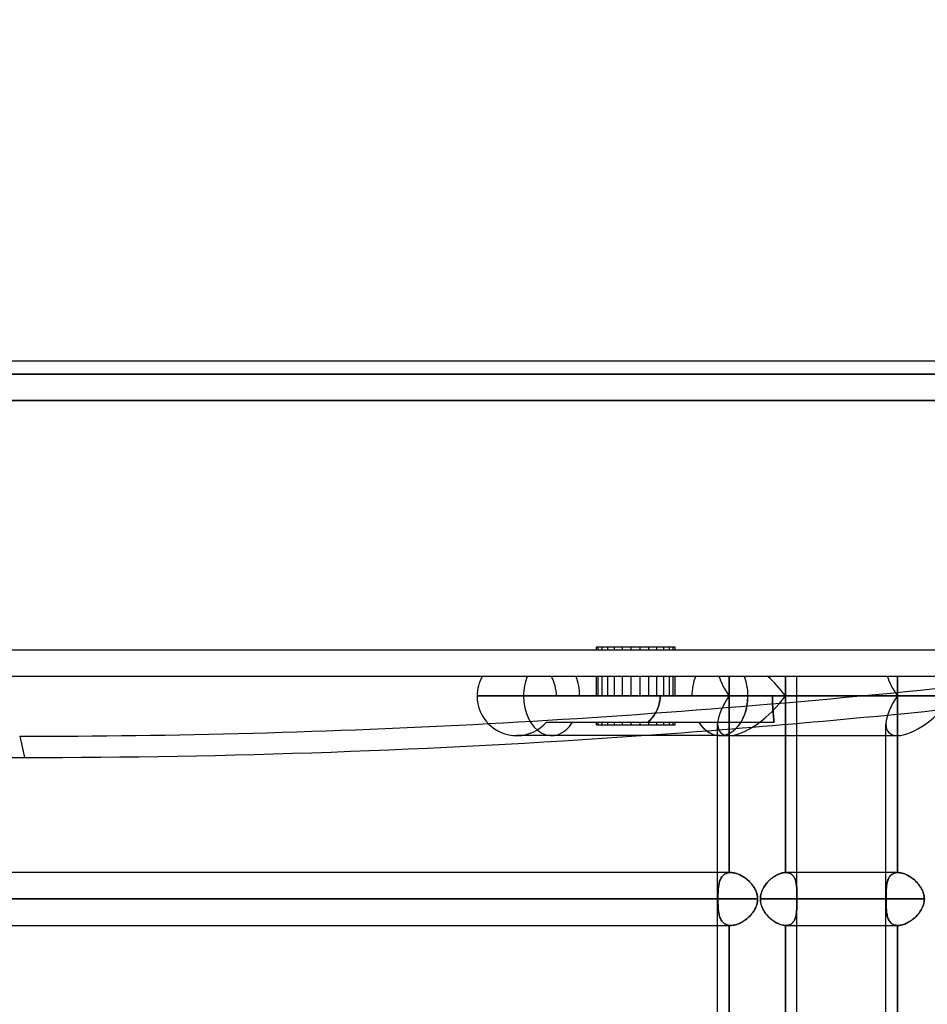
# Model space of a CAD drawing. Header units: millimetres. Extents: x -270 to 270, y -120 to 100.
# Tile 12 of 74: x -188 to -153, y -13 to 25. Entities that reach past the tile are written whole.
import ezdxf

# ---------------------------------------------------------------- set-up
doc = ezdxf.new("R2010")
doc.units = ezdxf.units.MM
doc.layers.add('MAIN-1', color=7, linetype='Continuous')
doc.layers.add('MAIN-2', color=7, linetype='Continuous')

msp = doc.modelspace()

# ---------------------------------------------------------------- linework, layer by layer
at = {"layer": 'MAIN-1'}
for p, q in [((250, 12), (-250, 12)), ((-250, 0), (250, 0)), ((-170.612, -0.756), (-160.292, -0.756)), ((-163.635, -0.756), (-163.14, -0.756)), ((-160.292, -0.756), (-152.456, -0.756)), ((-188.039, -2.291), (-187.857, -3.1)), ((-161.361, -2.267), (-169.1, -2.267)), ((-161.447, -28.489), (-161.447, -2.267)), ((-161.361, -2.267), (-154.593, -2.267)), ((-158.867, -7.481), (-158.867, -2.267)), ((-158.425, -7.481), (-158.425, -2.267)), ((-155.036, -28.489), (-155.036, -2.267)), ((-161.447, -7.481), (-221.65, -7.481)), ((-158.986, -7.498), (-159.028, -7.508)), ((-158.946, -7.489), (-158.986, -7.498)), ((-158.906, -7.484), (-158.946, -7.489)), ((-158.867, -7.481), (-158.906, -7.484)), ((-158.865, -7.481), (-158.867, -7.481)), ((-158.863, -7.481), (-158.865, -7.481)), ((-158.861, -7.481), (-158.863, -7.481)), ((-158.859, -7.481), (-158.861, -7.481)), ((-158.857, -7.481), (-158.859, -7.481)), ((-158.855, -7.481), (-158.857, -7.481)), ((-158.853, -7.481), (-158.855, -7.481)), ((-155.036, -7.481), (-158.853, -7.481)), ((-159.556, -7.863), (-159.591, -7.903)), ((-159.521, -7.824), (-159.556, -7.863)), ((-159.484, -7.787), (-159.521, -7.824)), ((-159.445, -7.751), (-159.484, -7.787)), ((-159.406, -7.717), (-159.445, -7.751)), ((-159.365, -7.685), (-159.406, -7.717)), ((-159.324, -7.656), (-159.365, -7.685)), ((-159.283, -7.628), (-159.324, -7.656)), ((-159.24, -7.602), (-159.283, -7.628)), ((-159.198, -7.578), (-159.24, -7.602)), ((-159.155, -7.557), (-159.198, -7.578)), ((-159.112, -7.538), (-159.155, -7.557)), ((-159.07, -7.522), (-159.112, -7.538)), ((-159.028, -7.508), (-159.07, -7.522)), ((-159.774, -8.227), (-159.789, -8.278)), ((-159.755, -8.177), (-159.774, -8.227)), ((-159.734, -8.128), (-159.755, -8.177)), ((-159.71, -8.081), (-159.734, -8.128)), ((-159.683, -8.034), (-159.71, -8.081)), ((-159.654, -7.989), (-159.683, -8.034)), ((-159.623, -7.945), (-159.654, -7.989)), ((-159.591, -7.903), (-159.623, -7.945)), ((-222.657, -8.489), (-161.447, -8.489)), ((-159.816, -8.436), (-159.818, -8.489)), ((-159.818, -8.489), (-155.036, -8.489)), ((-159.818, -8.489), (-159.816, -8.548)), ((-159.811, -8.382), (-159.816, -8.436)), ((-159.816, -8.548), (-159.809, -8.606)), ((-159.802, -8.33), (-159.811, -8.382)), ((-159.809, -8.606), (-159.798, -8.664)), ((-159.789, -8.278), (-159.802, -8.33)), ((-159.798, -8.664), (-159.783, -8.722)), ((-159.783, -8.722), (-159.764, -8.778)), ((-159.764, -8.778), (-159.741, -8.833)), ((-159.741, -8.833), (-159.715, -8.887)), ((-159.715, -8.887), (-159.686, -8.939)), ((-159.686, -8.939), (-159.654, -8.989)), ((-159.654, -8.989), (-159.62, -9.037)), ((-159.62, -9.037), (-159.583, -9.084)), ((-159.583, -9.084), (-159.544, -9.128)), ((-159.544, -9.128), (-159.504, -9.171)), ((-159.504, -9.171), (-159.462, -9.211)), ((-159.462, -9.211), (-159.418, -9.25)), ((-159.418, -9.25), (-159.374, -9.286)), ((-159.374, -9.286), (-159.328, -9.319)), ((-159.328, -9.319), (-159.281, -9.35)), ((-159.281, -9.35), (-159.235, -9.379)), ((-221.65, -9.496), (-161.447, -9.496)), ((-159.235, -9.379), (-159.187, -9.405)), ((-159.187, -9.405), (-159.14, -9.427)), ((-159.14, -9.427), (-159.093, -9.447)), ((-159.093, -9.447), (-159.046, -9.464)), ((-159.046, -9.464), (-158.999, -9.477)), ((-158.999, -9.477), (-158.954, -9.487)), ((-158.954, -9.487), (-158.91, -9.493)), ((-158.91, -9.493), (-158.867, -9.496)), ((-158.867, -9.496), (-158.865, -9.496)), ((-158.867, -17.481), (-158.867, -9.496)), ((-158.865, -9.496), (-158.863, -9.496)), ((-158.863, -9.496), (-158.86, -9.496)), ((-158.86, -9.496), (-158.858, -9.496)), ((-158.858, -9.496), (-158.855, -9.496)), ((-158.855, -9.496), (-158.853, -9.496)), ((-158.853, -9.496), (-155.036, -9.496)), ((-158.425, -17.481), (-158.425, -9.496))]:
    msp.add_line(p, q, dxfattribs=at)
for start, end in [(149.9999, 180), (180, 270)]:
    msp.add_arc((-169.1, -0.756), 1.511, start, end, dxfattribs=at)
for centre, major_axis, ratio, start_param, end_param in [((-161.361, -0.756), (0, 1.511), 0.707107, -1.570796, -1.047198), ((-161.361, -0.756), (0, 1.511), 0.707107, -3.141592, -1.570796), ((-153.524, -0.756), (1.396, 1.396), 0.414214, -2.748894, -1.178097), ((-135.649, 120.885), (-204.47, -45.906), 0.559017, 1.188892, 1.277552), ((-135.467, 120.076), (204.47, 45.906), 0.559017, -1.952701, -1.836305), ((-135.467, 120.076), (204.47, 45.906), 0.559017, -1.985918, -1.952701)]:
    msp.add_ellipse(centre, major_axis=major_axis, ratio=ratio, start_param=start_param, end_param=end_param, dxfattribs=at)
at = {"layer": 'MAIN-2'}
for p, q in [((0, 11.5), (-202.5, 11.5)), ((-202.5, 11.5), (0, 11.5)), ((0, 10.5), (-201.5, 10.5)), ((-201.5, 10.5), (0, 10.5)), ((-249, 1), (249, 1)), ((-166.068, 1), (-166.068, 1.1)), ((-165.371, 1.1), (-166.068, 1.1)), ((-165.993, 1), (-165.993, 1.1)), ((-165.846, 1), (-165.846, 1.1)), ((-165.635, 1), (-165.635, 1.1)), ((-165.371, 1), (-165.371, 1.1)), ((-164.068, 1.1), (-165.371, 1.1)), ((-165.066, 1), (-165.066, 1.1)), ((-164.736, 1), (-164.736, 1.1)), ((-164.398, 1), (-164.398, 1.1)), ((-164.068, 1), (-164.068, 1.1)), ((-163.14, 1.1), (-164.068, 1.1)), ((-163.763, 1), (-163.763, 1.1)), ((-163.498, 1), (-163.498, 1.1)), ((-163.287, 1), (-163.287, 1.1)), ((-163.14, 1), (-163.14, 1.1)), ((-163.065, 1.1), (-163.14, 1.1)), ((-163.065, 1), (-163.065, 1.1)), ((-165.993, -0.756), (-165.993, 0)), ((-165.846, -0.756), (-165.846, 0)), ((-165.066, -0.756), (-165.066, 0)), ((-164.736, -0.756), (-164.736, 0)), ((-163.763, -0.756), (-163.763, 0)), ((-163.498, -0.756), (-163.498, 0)), ((-163.065, -0.756), (-163.065, 0)), ((-161.005, -0.756), (-161.005, 0)), ((-158.867, 0), (-158.867, -0.756)), ((-154.593, -0.756), (-154.593, 0)), ((-166.068, -0.756), (-166.068, 0)), ((-165.635, -0.756), (-165.635, 0)), ((-165.371, -0.756), (-165.371, 0)), ((-164.398, -0.756), (-164.398, 0)), ((-164.068, -0.756), (-164.068, 0)), ((-163.287, -0.756), (-163.287, 0)), ((-163.14, -0.756), (-163.14, 0)), ((-161.005, 0), (-161.005, -0.756)), ((-158.867, -0.756), (-158.867, 0)), ((-158.425, -2.267), (-158.425, 0)), ((-154.593, 0), (-154.593, -0.756)), ((-160.292, -0.756), (-170.612, -0.756)), ((-168.841, -0.756), (-170.612, -0.756)), ((-168.841, -0.756), (-161.005, -0.756)), ((-161.005, -0.756), (-168.841, -0.756)), ((-162.429, -0.756), (-167.589, -0.756)), ((-163.703, -1.166), (-163.685, -1.108)), ((-163.685, -1.108), (-163.703, -1.166)), ((-163.685, -1.108), (-163.669, -1.05)), ((-163.669, -1.05), (-163.685, -1.108)), ((-163.669, -1.05), (-163.657, -0.991)), ((-163.657, -0.991), (-163.669, -1.05)), ((-163.657, -0.991), (-163.647, -0.932)), ((-163.647, -0.932), (-163.657, -0.991)), ((-163.647, -0.932), (-163.64, -0.873)), ((-163.64, -0.873), (-163.647, -0.932)), ((-163.64, -0.873), (-163.636, -0.814)), ((-163.636, -0.814), (-163.64, -0.873)), ((-163.636, -0.814), (-163.635, -0.756)), ((-163.635, -0.756), (-163.636, -0.814)), ((-158.867, -0.756), (-163.635, -0.756)), ((-163.14, -0.756), (-158.867, -0.756)), ((-159.36, -0.756), (-162.429, -0.756)), ((-161.005, -0.756), (-161.005, -7.485)), ((-161.005, -7.485), (-161.005, -0.756)), ((-152.456, -0.756), (-160.292, -0.756)), ((-159.36, -0.756), (-154.593, -0.756)), ((-159.36, -0.756), (-159.36, -0.814)), ((-159.36, -0.814), (-159.36, -0.756)), ((-154.593, -0.756), (-159.36, -0.756)), ((-159.36, -0.814), (-159.359, -0.873)), ((-159.359, -0.873), (-159.36, -0.814)), ((-159.359, -0.873), (-159.358, -0.932)), ((-159.358, -0.932), (-159.359, -0.873)), ((-159.358, -0.932), (-159.356, -0.991)), ((-159.356, -0.991), (-159.358, -0.932)), ((-159.356, -0.991), (-159.354, -1.05)), ((-159.354, -1.05), (-159.356, -0.991)), ((-159.354, -1.05), (-159.351, -1.108)), ((-159.351, -1.108), (-159.354, -1.05)), ((-159.351, -1.108), (-159.348, -1.166)), ((-159.348, -1.166), (-159.351, -1.108)), ((-158.867, -2.267), (-158.867, -0.756)), ((-158.867, -0.756), (-158.867, -7.481)), ((-154.593, -7.481), (-154.593, -0.756)), ((-154.593, -0.756), (-154.593, -7.481)), ((-163.904, -1.541), (-163.869, -1.492)), ((-163.869, -1.492), (-163.904, -1.541)), ((-163.869, -1.492), (-163.835, -1.441)), ((-163.835, -1.441), (-163.869, -1.492)), ((-163.835, -1.441), (-163.804, -1.389)), ((-163.804, -1.389), (-163.835, -1.441)), ((-163.804, -1.389), (-163.775, -1.335)), ((-163.775, -1.335), (-163.804, -1.389)), ((-163.775, -1.335), (-163.748, -1.28)), ((-163.748, -1.28), (-163.775, -1.335)), ((-163.748, -1.28), (-163.724, -1.223)), ((-163.724, -1.223), (-163.748, -1.28)), ((-163.724, -1.223), (-163.703, -1.166)), ((-163.703, -1.166), (-163.724, -1.223)), ((-159.348, -1.166), (-159.345, -1.223)), ((-159.345, -1.223), (-159.348, -1.166)), ((-159.345, -1.223), (-159.341, -1.28)), ((-159.341, -1.28), (-159.345, -1.223)), ((-159.341, -1.28), (-159.337, -1.335)), ((-159.337, -1.335), (-159.341, -1.28)), ((-159.337, -1.335), (-159.333, -1.389)), ((-159.333, -1.389), (-159.337, -1.335)), ((-159.333, -1.389), (-159.328, -1.441)), ((-159.328, -1.441), (-159.333, -1.389)), ((-159.328, -1.441), (-159.324, -1.492)), ((-159.324, -1.492), (-159.328, -1.441)), ((-159.324, -1.492), (-159.319, -1.541)), ((-159.319, -1.541), (-159.324, -1.492)), ((-167.967, -1.756), (-162.162, -1.756)), ((-166.068, -1.856), (-166.068, -1.756)), ((-166.068, -1.856), (-165.371, -1.856)), ((-165.993, -1.856), (-165.993, -1.756)), ((-165.846, -1.856), (-165.846, -1.756)), ((-165.635, -1.856), (-165.635, -1.756)), ((-165.371, -1.856), (-165.371, -1.756)), ((-165.371, -1.856), (-164.068, -1.856)), ((-165.066, -1.856), (-165.066, -1.756)), ((-164.736, -1.856), (-164.736, -1.756)), ((-164.398, -1.856), (-164.398, -1.756)), ((-164.107, -1.756), (-164.063, -1.716)), ((-164.063, -1.716), (-164.107, -1.756)), ((-164.068, -1.856), (-164.068, -1.756)), ((-164.068, -1.856), (-163.14, -1.856)), ((-164.063, -1.716), (-164.022, -1.676)), ((-164.022, -1.676), (-164.063, -1.716)), ((-164.022, -1.676), (-163.981, -1.633)), ((-163.981, -1.633), (-164.022, -1.676)), ((-163.981, -1.633), (-163.942, -1.588)), ((-163.942, -1.588), (-163.981, -1.633)), ((-163.942, -1.588), (-163.904, -1.541)), ((-163.904, -1.541), (-163.942, -1.588)), ((-163.763, -1.856), (-163.763, -1.756)), ((-163.498, -1.856), (-163.498, -1.756)), ((-163.287, -1.856), (-163.287, -1.756)), ((-163.14, -1.856), (-163.14, -1.756)), ((-163.14, -1.856), (-163.065, -1.856)), ((-163.065, -1.856), (-163.065, -1.756)), ((-162.162, -1.756), (-159.297, -1.756)), ((-161.447, -2.267), (-161.447, -1.824)), ((-159.319, -1.541), (-159.314, -1.588)), ((-159.314, -1.588), (-159.319, -1.541)), ((-159.314, -1.588), (-159.31, -1.633)), ((-159.31, -1.633), (-159.314, -1.588)), ((-159.31, -1.633), (-159.306, -1.676)), ((-159.306, -1.676), (-159.31, -1.633)), ((-159.306, -1.676), (-159.301, -1.716)), ((-159.301, -1.716), (-159.306, -1.676)), ((-159.301, -1.716), (-159.297, -1.756)), ((-159.297, -1.756), (-159.301, -1.716)), ((-155.036, -2.267), (-155.036, -1.824)), ((-169.1, -2.267), (-168.905, -2.267)), ((-160.945, -7.481), (-161.447, -7.481)), ((-161.044, -7.491), (-161.082, -7.5)), ((-161.081, -7.5), (-161.044, -7.491)), ((-161.005, -7.485), (-161.044, -7.491)), ((-161.044, -7.491), (-161.005, -7.485)), ((-161.005, -7.485), (-160.996, -7.484)), ((-160.996, -7.484), (-161.005, -7.485)), ((-160.996, -7.484), (-160.988, -7.483)), ((-160.988, -7.483), (-160.996, -7.484)), ((-160.988, -7.483), (-160.979, -7.482)), ((-160.979, -7.482), (-160.988, -7.483)), ((-160.979, -7.482), (-160.971, -7.482)), ((-160.971, -7.482), (-160.979, -7.482)), ((-160.971, -7.482), (-160.962, -7.482)), ((-160.962, -7.482), (-160.971, -7.482)), ((-160.962, -7.482), (-160.954, -7.481)), ((-160.954, -7.481), (-160.962, -7.482)), ((-160.954, -7.481), (-160.945, -7.481)), ((-160.945, -7.481), (-160.954, -7.481)), ((-160.945, -7.481), (-160.904, -7.483)), ((-160.904, -7.483), (-160.945, -7.481)), ((-160.904, -7.483), (-160.863, -7.487)), ((-160.861, -7.487), (-160.904, -7.483)), ((-160.863, -7.487), (-160.82, -7.494)), ((-160.818, -7.494), (-160.861, -7.487)), ((-160.82, -7.494), (-160.777, -7.504)), ((-160.775, -7.504), (-160.818, -7.494)), ((-158.999, -7.501), (-158.954, -7.491)), ((-158.954, -7.491), (-158.91, -7.484)), ((-158.91, -7.484), (-158.867, -7.481)), ((-158.867, -7.481), (-158.865, -7.481)), ((-158.865, -7.481), (-158.863, -7.481)), ((-158.863, -7.481), (-158.861, -7.481)), ((-158.861, -7.481), (-158.859, -7.481)), ((-158.859, -7.481), (-158.857, -7.481)), ((-158.857, -7.481), (-158.855, -7.481)), ((-158.855, -7.481), (-158.853, -7.481)), ((-158.816, -7.483), (-158.853, -7.481)), ((-158.853, -7.481), (-158.816, -7.483)), ((-158.78, -7.487), (-158.816, -7.483)), ((-158.816, -7.483), (-158.781, -7.487)), ((-158.781, -7.487), (-158.748, -7.494)), ((-158.746, -7.494), (-158.78, -7.487)), ((-158.748, -7.494), (-158.716, -7.504)), ((-158.714, -7.504), (-158.746, -7.494)), ((-158.425, -9.496), (-158.425, -7.481)), ((-154.578, -7.481), (-155.036, -7.481)), ((-154.7, -7.498), (-154.732, -7.508)), ((-154.71, -7.501), (-154.673, -7.491)), ((-154.666, -7.489), (-154.7, -7.498)), ((-154.673, -7.491), (-154.634, -7.484)), ((-154.63, -7.484), (-154.666, -7.489)), ((-154.634, -7.484), (-154.593, -7.481)), ((-154.593, -7.481), (-154.63, -7.484)), ((-154.591, -7.481), (-154.593, -7.481)), ((-154.593, -7.481), (-154.591, -7.481)), ((-154.589, -7.481), (-154.591, -7.481)), ((-154.591, -7.481), (-154.589, -7.481)), ((-154.587, -7.481), (-154.589, -7.481)), ((-154.589, -7.481), (-154.587, -7.481)), ((-154.585, -7.481), (-154.587, -7.481)), ((-154.587, -7.481), (-154.585, -7.481)), ((-154.583, -7.481), (-154.585, -7.481)), ((-154.585, -7.481), (-154.583, -7.481)), ((-154.58, -7.481), (-154.583, -7.481)), ((-154.583, -7.481), (-154.58, -7.481)), ((-154.578, -7.481), (-154.58, -7.481)), ((-154.58, -7.481), (-154.578, -7.481)), ((-154.539, -7.483), (-154.578, -7.481)), ((-154.578, -7.481), (-154.539, -7.483)), ((-154.498, -7.487), (-154.539, -7.483)), ((-154.539, -7.483), (-154.499, -7.487)), ((-154.499, -7.487), (-154.458, -7.494)), ((-154.456, -7.494), (-154.498, -7.487)), ((-154.458, -7.494), (-154.416, -7.504)), ((-154.414, -7.504), (-154.456, -7.494)), ((-161.394, -7.912), (-161.384, -7.868)), ((-161.384, -7.87), (-161.394, -7.914)), ((-161.384, -7.868), (-161.372, -7.826)), ((-161.372, -7.828), (-161.384, -7.87)), ((-161.372, -7.826), (-161.358, -7.786)), ((-161.359, -7.788), (-161.372, -7.828)), ((-161.344, -7.75), (-161.359, -7.788)), ((-161.358, -7.786), (-161.343, -7.749)), ((-161.327, -7.714), (-161.344, -7.75)), ((-161.343, -7.749), (-161.326, -7.713)), ((-161.308, -7.68), (-161.327, -7.714)), ((-161.326, -7.713), (-161.307, -7.679)), ((-161.287, -7.649), (-161.308, -7.68)), ((-161.307, -7.679), (-161.286, -7.648)), ((-161.264, -7.62), (-161.287, -7.649)), ((-161.286, -7.648), (-161.263, -7.618)), ((-161.239, -7.593), (-161.264, -7.62)), ((-161.263, -7.618), (-161.238, -7.592)), ((-161.212, -7.569), (-161.239, -7.593)), ((-161.238, -7.592), (-161.211, -7.568)), ((-161.183, -7.547), (-161.212, -7.569)), ((-161.211, -7.568), (-161.182, -7.547)), ((-161.151, -7.529), (-161.183, -7.547)), ((-161.182, -7.547), (-161.15, -7.528)), ((-161.118, -7.513), (-161.151, -7.529)), ((-161.15, -7.528), (-161.117, -7.513)), ((-161.082, -7.5), (-161.118, -7.513)), ((-161.117, -7.513), (-161.081, -7.5)), ((-160.777, -7.504), (-160.733, -7.516)), ((-160.73, -7.517), (-160.775, -7.504)), ((-160.733, -7.516), (-160.689, -7.531)), ((-160.685, -7.533), (-160.73, -7.517)), ((-160.689, -7.531), (-160.645, -7.548)), ((-160.64, -7.551), (-160.685, -7.533)), ((-160.645, -7.548), (-160.601, -7.568)), ((-160.595, -7.571), (-160.64, -7.551)), ((-160.601, -7.568), (-160.557, -7.59)), ((-160.55, -7.594), (-160.595, -7.571)), ((-160.557, -7.59), (-160.513, -7.614)), ((-160.505, -7.619), (-160.55, -7.594)), ((-160.513, -7.614), (-160.469, -7.64)), ((-160.461, -7.646), (-160.505, -7.619)), ((-160.469, -7.64), (-160.427, -7.669)), ((-160.417, -7.675), (-160.461, -7.646)), ((-160.427, -7.669), (-160.385, -7.699)), ((-160.374, -7.706), (-160.417, -7.675)), ((-160.385, -7.699), (-160.343, -7.731)), ((-160.333, -7.739), (-160.374, -7.706)), ((-160.343, -7.731), (-160.303, -7.764)), ((-160.292, -7.774), (-160.333, -7.739)), ((-160.303, -7.764), (-160.264, -7.799)), ((-160.253, -7.81), (-160.292, -7.774)), ((-160.264, -7.799), (-160.227, -7.836)), ((-160.216, -7.847), (-160.253, -7.81)), ((-160.227, -7.836), (-160.19, -7.874)), ((-160.18, -7.886), (-160.216, -7.847)), ((-160.19, -7.874), (-160.155, -7.914)), ((-159.582, -7.892), (-159.543, -7.848)), ((-159.543, -7.848), (-159.503, -7.805)), ((-159.503, -7.805), (-159.46, -7.765)), ((-159.46, -7.765), (-159.417, -7.727)), ((-159.417, -7.727), (-159.372, -7.691)), ((-159.372, -7.691), (-159.327, -7.657)), ((-159.327, -7.657), (-159.28, -7.626)), ((-159.28, -7.626), (-159.233, -7.598)), ((-159.233, -7.598), (-159.186, -7.572)), ((-159.186, -7.572), (-159.139, -7.55)), ((-159.139, -7.55), (-159.092, -7.53)), ((-159.092, -7.53), (-159.045, -7.514)), ((-159.045, -7.514), (-158.999, -7.501)), ((-158.716, -7.504), (-158.686, -7.516)), ((-158.684, -7.517), (-158.714, -7.504)), ((-158.686, -7.516), (-158.658, -7.531)), ((-158.655, -7.533), (-158.684, -7.517)), ((-158.658, -7.531), (-158.632, -7.548)), ((-158.629, -7.551), (-158.655, -7.533)), ((-158.632, -7.548), (-158.607, -7.568)), ((-158.604, -7.571), (-158.629, -7.551)), ((-158.607, -7.568), (-158.585, -7.59)), ((-158.581, -7.594), (-158.604, -7.571)), ((-158.585, -7.59), (-158.564, -7.614)), ((-158.56, -7.619), (-158.581, -7.594)), ((-158.564, -7.614), (-158.545, -7.64)), ((-158.542, -7.646), (-158.56, -7.619)), ((-158.545, -7.64), (-158.528, -7.669)), ((-158.524, -7.675), (-158.542, -7.646)), ((-158.528, -7.669), (-158.513, -7.699)), ((-158.509, -7.706), (-158.524, -7.675)), ((-158.513, -7.699), (-158.499, -7.731)), ((-158.495, -7.739), (-158.509, -7.706)), ((-158.499, -7.731), (-158.486, -7.764)), ((-158.483, -7.774), (-158.495, -7.739)), ((-158.486, -7.764), (-158.476, -7.799)), ((-158.473, -7.81), (-158.483, -7.774)), ((-158.476, -7.799), (-158.466, -7.836)), ((-158.464, -7.847), (-158.473, -7.81)), ((-158.466, -7.836), (-158.458, -7.874)), ((-158.456, -7.886), (-158.464, -7.847)), ((-158.458, -7.874), (-158.451, -7.914)), ((-154.987, -7.863), (-154.996, -7.903)), ((-154.993, -7.892), (-154.984, -7.848)), ((-154.977, -7.824), (-154.987, -7.863)), ((-154.984, -7.848), (-154.972, -7.805)), ((-154.966, -7.787), (-154.977, -7.824)), ((-154.972, -7.805), (-154.959, -7.765)), ((-154.954, -7.751), (-154.966, -7.787)), ((-154.959, -7.765), (-154.944, -7.727)), ((-154.939, -7.717), (-154.954, -7.751)), ((-154.944, -7.727), (-154.926, -7.691)), ((-154.924, -7.685), (-154.939, -7.717)), ((-154.926, -7.691), (-154.907, -7.657)), ((-154.906, -7.656), (-154.924, -7.685)), ((-154.907, -7.657), (-154.886, -7.626)), ((-154.887, -7.628), (-154.906, -7.656)), ((-154.866, -7.602), (-154.887, -7.628)), ((-154.886, -7.626), (-154.862, -7.598)), ((-154.843, -7.578), (-154.866, -7.602)), ((-154.862, -7.598), (-154.836, -7.572)), ((-154.818, -7.557), (-154.843, -7.578)), ((-154.836, -7.572), (-154.808, -7.55)), ((-154.791, -7.538), (-154.818, -7.557)), ((-154.808, -7.55), (-154.778, -7.53)), ((-154.763, -7.522), (-154.791, -7.538)), ((-154.778, -7.53), (-154.745, -7.514)), ((-154.732, -7.508), (-154.763, -7.522)), ((-154.745, -7.514), (-154.71, -7.501)), ((-154.416, -7.504), (-154.374, -7.516)), ((-154.37, -7.517), (-154.414, -7.504)), ((-154.374, -7.516), (-154.331, -7.531)), ((-154.326, -7.533), (-154.37, -7.517)), ((-154.331, -7.531), (-154.287, -7.548)), ((-154.282, -7.551), (-154.326, -7.533)), ((-154.287, -7.548), (-154.244, -7.568)), ((-154.238, -7.571), (-154.282, -7.551)), ((-154.244, -7.568), (-154.201, -7.59)), ((-154.194, -7.594), (-154.238, -7.571)), ((-154.201, -7.59), (-154.158, -7.614)), ((-154.15, -7.619), (-154.194, -7.594)), ((-154.158, -7.614), (-154.115, -7.64)), ((-154.107, -7.646), (-154.15, -7.619)), ((-154.115, -7.64), (-154.073, -7.669)), ((-154.064, -7.675), (-154.107, -7.646)), ((-154.073, -7.669), (-154.032, -7.699)), ((-154.022, -7.706), (-154.064, -7.675)), ((-154.032, -7.699), (-153.991, -7.731)), ((-153.98, -7.739), (-154.022, -7.706)), ((-153.991, -7.731), (-153.951, -7.764)), ((-153.94, -7.774), (-153.98, -7.739)), ((-153.951, -7.764), (-153.913, -7.799)), ((-153.902, -7.81), (-153.94, -7.774)), ((-153.913, -7.799), (-153.875, -7.836)), ((-153.865, -7.847), (-153.902, -7.81)), ((-153.875, -7.836), (-153.839, -7.874)), ((-153.829, -7.886), (-153.865, -7.847)), ((-153.839, -7.874), (-153.804, -7.914)), ((-161.432, -8.263), (-161.43, -8.209)), ((-161.43, -8.21), (-161.432, -8.264)), ((-161.43, -8.209), (-161.426, -8.155)), ((-161.426, -8.157), (-161.43, -8.21)), ((-161.426, -8.155), (-161.422, -8.104)), ((-161.422, -8.105), (-161.426, -8.157)), ((-161.422, -8.104), (-161.417, -8.053)), ((-161.417, -8.055), (-161.422, -8.105)), ((-161.417, -8.053), (-161.41, -8.004)), ((-161.411, -8.006), (-161.417, -8.055)), ((-161.403, -7.959), (-161.411, -8.006)), ((-161.41, -8.004), (-161.403, -7.957)), ((-161.403, -7.957), (-161.394, -7.912)), ((-161.394, -7.914), (-161.403, -7.959)), ((-160.146, -7.925), (-160.18, -7.886)), ((-160.155, -7.914), (-160.122, -7.956)), ((-160.114, -7.966), (-160.146, -7.925)), ((-160.122, -7.956), (-160.09, -7.998)), ((-160.084, -8.008), (-160.114, -7.966)), ((-160.09, -7.998), (-160.061, -8.043)), ((-160.055, -8.052), (-160.084, -8.008)), ((-160.061, -8.043), (-160.034, -8.088)), ((-160.029, -8.096), (-160.055, -8.052)), ((-160.034, -8.088), (-160.009, -8.135)), ((-160.006, -8.142), (-160.029, -8.096)), ((-160.009, -8.135), (-159.987, -8.183)), ((-159.984, -8.189), (-160.006, -8.142)), ((-159.987, -8.183), (-159.968, -8.231)), ((-159.966, -8.237), (-159.984, -8.189)), ((-159.968, -8.231), (-159.952, -8.281)), ((-159.95, -8.287), (-159.966, -8.237)), ((-159.782, -8.254), (-159.763, -8.198)), ((-159.763, -8.198), (-159.74, -8.143)), ((-159.74, -8.143), (-159.714, -8.089)), ((-159.714, -8.089), (-159.685, -8.037)), ((-159.685, -8.037), (-159.653, -7.987)), ((-159.653, -7.987), (-159.619, -7.939)), ((-159.619, -7.939), (-159.582, -7.892)), ((-158.449, -7.925), (-158.456, -7.886)), ((-158.451, -7.914), (-158.445, -7.956)), ((-158.444, -7.966), (-158.449, -7.925)), ((-158.445, -7.956), (-158.44, -7.998)), ((-158.439, -8.008), (-158.444, -7.966)), ((-158.44, -7.998), (-158.436, -8.043)), ((-158.436, -8.052), (-158.439, -8.008)), ((-158.436, -8.043), (-158.433, -8.088)), ((-158.433, -8.096), (-158.436, -8.052)), ((-158.433, -8.088), (-158.431, -8.135)), ((-158.431, -8.142), (-158.433, -8.096)), ((-158.431, -8.135), (-158.429, -8.183)), ((-158.429, -8.189), (-158.431, -8.142)), ((-158.429, -8.183), (-158.428, -8.231)), ((-158.428, -8.237), (-158.429, -8.189)), ((-158.428, -8.231), (-158.427, -8.281)), ((-158.427, -8.287), (-158.428, -8.237)), ((-155.027, -8.227), (-155.029, -8.278)), ((-155.028, -8.254), (-155.026, -8.198)), ((-155.025, -8.177), (-155.027, -8.227)), ((-155.026, -8.198), (-155.023, -8.143)), ((-155.022, -8.128), (-155.025, -8.177)), ((-155.023, -8.143), (-155.019, -8.089)), ((-155.019, -8.081), (-155.022, -8.128)), ((-155.014, -8.034), (-155.019, -8.081)), ((-155.019, -8.089), (-155.015, -8.037)), ((-155.015, -8.037), (-155.009, -7.987)), ((-155.009, -7.989), (-155.014, -8.034)), ((-155.009, -7.987), (-155.002, -7.939)), ((-155.003, -7.945), (-155.009, -7.989)), ((-154.996, -7.903), (-155.003, -7.945)), ((-155.002, -7.939), (-154.993, -7.892)), ((-153.795, -7.925), (-153.829, -7.886)), ((-153.804, -7.914), (-153.771, -7.956)), ((-153.763, -7.966), (-153.795, -7.925)), ((-153.771, -7.956), (-153.74, -7.998)), ((-153.733, -8.008), (-153.763, -7.966)), ((-153.74, -7.998), (-153.711, -8.043)), ((-153.705, -8.052), (-153.733, -8.008)), ((-153.711, -8.043), (-153.684, -8.088)), ((-153.679, -8.096), (-153.705, -8.052)), ((-153.684, -8.088), (-153.659, -8.135)), ((-153.656, -8.142), (-153.679, -8.096)), ((-153.659, -8.135), (-153.637, -8.183)), ((-153.634, -8.189), (-153.656, -8.142)), ((-153.637, -8.183), (-153.618, -8.231)), ((-153.616, -8.237), (-153.634, -8.189)), ((-153.618, -8.231), (-153.602, -8.281)), ((-153.601, -8.287), (-153.616, -8.237)), ((-161.437, -8.489), (-222.657, -8.489)), ((-159.922, -8.489), (-220.643, -8.489)), ((-220.643, -8.489), (-159.922, -8.489)), ((-161.436, -8.432), (-161.437, -8.489)), ((-161.437, -8.489), (-161.436, -8.432)), ((-161.436, -8.545), (-161.437, -8.489)), ((-161.437, -8.489), (-161.436, -8.545)), ((-161.434, -8.319), (-161.436, -8.375)), ((-161.436, -8.375), (-161.434, -8.319)), ((-161.436, -8.375), (-161.436, -8.432)), ((-161.436, -8.432), (-161.436, -8.375)), ((-161.436, -8.601), (-161.436, -8.545)), ((-161.436, -8.545), (-161.436, -8.602)), ((-161.434, -8.657), (-161.436, -8.601)), ((-161.436, -8.602), (-161.434, -8.657)), ((-161.434, -8.319), (-161.432, -8.263)), ((-161.432, -8.264), (-161.434, -8.319)), ((-159.952, -8.281), (-159.939, -8.332)), ((-159.938, -8.337), (-159.95, -8.287)), ((-159.93, -8.598), (-159.941, -8.652)), ((-159.941, -8.652), (-159.93, -8.598)), ((-159.939, -8.332), (-159.93, -8.384)), ((-159.929, -8.387), (-159.938, -8.337)), ((-159.93, -8.384), (-159.924, -8.436)), ((-159.93, -8.598), (-159.924, -8.543)), ((-159.924, -8.544), (-159.93, -8.598)), ((-159.924, -8.438), (-159.929, -8.387)), ((-159.924, -8.436), (-159.922, -8.489)), ((-159.922, -8.489), (-159.924, -8.438)), ((-159.922, -8.489), (-159.924, -8.544)), ((-159.924, -8.543), (-159.922, -8.489)), ((-159.818, -8.489), (-159.816, -8.43)), ((-159.816, -8.54), (-159.818, -8.489)), ((-155.031, -8.489), (-159.818, -8.489)), ((-159.816, -8.43), (-159.809, -8.371)), ((-159.811, -8.591), (-159.816, -8.54)), ((-159.803, -8.641), (-159.811, -8.591)), ((-159.809, -8.371), (-159.798, -8.312)), ((-159.798, -8.312), (-159.782, -8.254)), ((-158.427, -8.281), (-158.426, -8.332)), ((-158.426, -8.337), (-158.427, -8.287)), ((-158.426, -8.332), (-158.426, -8.384)), ((-158.426, -8.387), (-158.426, -8.337)), ((-158.426, -8.384), (-158.426, -8.436)), ((-158.426, -8.438), (-158.426, -8.387)), ((-158.426, -8.436), (-158.426, -8.489)), ((-158.426, -8.489), (-158.426, -8.438)), ((-158.426, -8.489), (-153.572, -8.489)), ((-158.426, -8.489), (-158.426, -8.542)), ((-158.426, -8.541), (-158.426, -8.489)), ((-153.572, -8.489), (-158.426, -8.489)), ((-158.426, -8.594), (-158.426, -8.541)), ((-158.426, -8.542), (-158.426, -8.595)), ((-158.426, -8.647), (-158.426, -8.594)), ((-158.426, -8.595), (-158.426, -8.647)), ((-155.031, -8.43), (-155.03, -8.371)), ((-155.03, -8.382), (-155.031, -8.436)), ((-155.031, -8.489), (-155.031, -8.43)), ((-155.031, -8.436), (-155.031, -8.489)), ((-155.031, -8.489), (-155.031, -8.548)), ((-155.031, -8.54), (-155.031, -8.489)), ((-155.03, -8.591), (-155.031, -8.54)), ((-155.031, -8.548), (-155.03, -8.606)), ((-155.029, -8.278), (-155.03, -8.33)), ((-155.03, -8.371), (-155.029, -8.312)), ((-155.03, -8.33), (-155.03, -8.382)), ((-155.03, -8.641), (-155.03, -8.591)), ((-155.03, -8.606), (-155.029, -8.664)), ((-155.029, -8.312), (-155.028, -8.254)), ((-153.602, -8.281), (-153.589, -8.332)), ((-153.588, -8.337), (-153.601, -8.287)), ((-153.59, -8.647), (-153.58, -8.594)), ((-153.58, -8.595), (-153.59, -8.647)), ((-153.589, -8.332), (-153.58, -8.384)), ((-153.579, -8.387), (-153.588, -8.337)), ((-153.58, -8.384), (-153.574, -8.436)), ((-153.58, -8.594), (-153.574, -8.541)), ((-153.574, -8.542), (-153.58, -8.595)), ((-153.574, -8.438), (-153.579, -8.387)), ((-153.574, -8.436), (-153.572, -8.489)), ((-153.572, -8.489), (-153.574, -8.438)), ((-153.574, -8.541), (-153.572, -8.489)), ((-153.572, -8.489), (-153.574, -8.542)), ((-161.432, -8.713), (-161.434, -8.657)), ((-161.434, -8.657), (-161.432, -8.713)), ((-161.43, -8.767), (-161.432, -8.713)), ((-161.432, -8.713), (-161.43, -8.767)), ((-161.426, -8.819), (-161.43, -8.767)), ((-161.43, -8.767), (-161.426, -8.821)), ((-161.422, -8.871), (-161.426, -8.819)), ((-161.426, -8.821), (-161.422, -8.872)), ((-161.417, -8.921), (-161.422, -8.871)), ((-161.422, -8.872), (-161.417, -8.923)), ((-161.411, -8.97), (-161.417, -8.921)), ((-161.417, -8.923), (-161.411, -8.971)), ((-161.403, -9.017), (-161.411, -8.97)), ((-161.411, -8.971), (-161.403, -9.019)), ((-160.138, -9.043), (-160.104, -8.998)), ((-160.074, -8.956), (-160.106, -9.001)), ((-160.104, -8.998), (-160.072, -8.952)), ((-160.045, -8.908), (-160.074, -8.956)), ((-160.072, -8.952), (-160.043, -8.905)), ((-160.018, -8.86), (-160.045, -8.908)), ((-160.043, -8.905), (-160.016, -8.857)), ((-159.994, -8.81), (-160.018, -8.86)), ((-160.016, -8.857), (-159.993, -8.808)), ((-159.973, -8.758), (-159.994, -8.81)), ((-159.993, -8.808), (-159.972, -8.757)), ((-159.955, -8.706), (-159.973, -8.758)), ((-159.972, -8.757), (-159.955, -8.705)), ((-159.941, -8.652), (-159.955, -8.706)), ((-159.955, -8.705), (-159.941, -8.652)), ((-159.791, -8.692), (-159.803, -8.641)), ((-159.777, -8.741), (-159.791, -8.692)), ((-159.759, -8.79), (-159.777, -8.741)), ((-159.739, -8.837), (-159.759, -8.79)), ((-159.717, -8.883), (-159.739, -8.837)), ((-159.692, -8.929), (-159.717, -8.883)), ((-159.665, -8.973), (-159.692, -8.929)), ((-159.636, -9.015), (-159.665, -8.973)), ((-158.446, -9.027), (-158.441, -8.983)), ((-158.441, -8.986), (-158.446, -9.029)), ((-158.441, -8.983), (-158.437, -8.938)), ((-158.437, -8.942), (-158.441, -8.986)), ((-158.437, -8.938), (-158.433, -8.893)), ((-158.434, -8.896), (-158.437, -8.942)), ((-158.431, -8.848), (-158.434, -8.896)), ((-158.433, -8.893), (-158.431, -8.846)), ((-158.431, -8.846), (-158.429, -8.798)), ((-158.429, -8.8), (-158.431, -8.848)), ((-158.429, -8.798), (-158.428, -8.748)), ((-158.428, -8.75), (-158.429, -8.8)), ((-158.428, -8.748), (-158.427, -8.698)), ((-158.427, -8.699), (-158.428, -8.75)), ((-158.426, -8.647), (-158.427, -8.699)), ((-158.427, -8.698), (-158.426, -8.647)), ((-155.029, -8.692), (-155.03, -8.641)), ((-155.029, -8.664), (-155.028, -8.722)), ((-155.027, -8.741), (-155.029, -8.692)), ((-155.028, -8.722), (-155.026, -8.778)), ((-155.025, -8.79), (-155.027, -8.741)), ((-155.026, -8.778), (-155.023, -8.833)), ((-155.023, -8.837), (-155.025, -8.79)), ((-155.023, -8.833), (-155.019, -8.887)), ((-155.02, -8.883), (-155.023, -8.837)), ((-155.016, -8.929), (-155.02, -8.883)), ((-155.019, -8.887), (-155.015, -8.939)), ((-155.011, -8.973), (-155.016, -8.929)), ((-155.015, -8.939), (-155.009, -8.989)), ((-155.005, -9.015), (-155.011, -8.973)), ((-155.009, -8.989), (-155.002, -9.037)), ((-153.745, -8.986), (-153.777, -9.029)), ((-153.775, -9.027), (-153.743, -8.983)), ((-153.715, -8.942), (-153.745, -8.986)), ((-153.743, -8.983), (-153.713, -8.938)), ((-153.687, -8.896), (-153.715, -8.942)), ((-153.713, -8.938), (-153.686, -8.893)), ((-153.662, -8.848), (-153.687, -8.896)), ((-153.686, -8.893), (-153.661, -8.846)), ((-153.639, -8.8), (-153.662, -8.848)), ((-153.661, -8.846), (-153.638, -8.798)), ((-153.619, -8.75), (-153.639, -8.8)), ((-153.638, -8.798), (-153.619, -8.748)), ((-153.619, -8.748), (-153.603, -8.698)), ((-153.603, -8.699), (-153.619, -8.75)), ((-153.603, -8.698), (-153.59, -8.647)), ((-153.59, -8.647), (-153.603, -8.699)), ((-161.394, -9.063), (-161.403, -9.017)), ((-161.403, -9.019), (-161.394, -9.064)), ((-161.384, -9.106), (-161.394, -9.063)), ((-161.394, -9.064), (-161.384, -9.108)), ((-161.373, -9.148), (-161.384, -9.106)), ((-161.384, -9.108), (-161.372, -9.15)), ((-161.359, -9.188), (-161.373, -9.148)), ((-161.372, -9.15), (-161.359, -9.19)), ((-161.344, -9.227), (-161.359, -9.188)), ((-161.359, -9.19), (-161.343, -9.228)), ((-161.327, -9.263), (-161.344, -9.227)), ((-161.343, -9.228), (-161.326, -9.264)), ((-161.308, -9.296), (-161.327, -9.263)), ((-161.326, -9.264), (-161.308, -9.298)), ((-161.287, -9.328), (-161.308, -9.296)), ((-161.308, -9.298), (-161.287, -9.329)), ((-161.264, -9.357), (-161.287, -9.328)), ((-161.287, -9.329), (-161.264, -9.358)), ((-161.239, -9.384), (-161.264, -9.357)), ((-161.264, -9.358), (-161.239, -9.385)), ((-160.523, -9.369), (-160.571, -9.395)), ((-160.571, -9.395), (-160.524, -9.369)), ((-160.524, -9.369), (-160.476, -9.341)), ((-160.476, -9.341), (-160.523, -9.369)), ((-160.429, -9.31), (-160.476, -9.341)), ((-160.476, -9.341), (-160.43, -9.311)), ((-160.43, -9.311), (-160.384, -9.278)), ((-160.383, -9.278), (-160.429, -9.31)), ((-160.384, -9.278), (-160.339, -9.244)), ((-160.339, -9.243), (-160.383, -9.278)), ((-160.295, -9.207), (-160.339, -9.243)), ((-160.339, -9.244), (-160.296, -9.207)), ((-160.296, -9.207), (-160.254, -9.168)), ((-160.254, -9.168), (-160.295, -9.207)), ((-160.254, -9.168), (-160.213, -9.128)), ((-160.214, -9.129), (-160.254, -9.168)), ((-160.176, -9.087), (-160.214, -9.129)), ((-160.213, -9.128), (-160.175, -9.086)), ((-160.14, -9.045), (-160.176, -9.087)), ((-160.175, -9.086), (-160.138, -9.043)), ((-160.106, -9.001), (-160.14, -9.045)), ((-159.605, -9.057), (-159.636, -9.015)), ((-159.572, -9.097), (-159.605, -9.057)), ((-159.538, -9.135), (-159.572, -9.097)), ((-159.503, -9.172), (-159.538, -9.135)), ((-159.466, -9.207), (-159.503, -9.172)), ((-159.429, -9.241), (-159.466, -9.207)), ((-159.39, -9.273), (-159.429, -9.241)), ((-159.351, -9.303), (-159.39, -9.273)), ((-159.31, -9.331), (-159.351, -9.303)), ((-159.27, -9.358), (-159.31, -9.331)), ((-159.229, -9.382), (-159.27, -9.358)), ((-158.555, -9.351), (-158.576, -9.377)), ((-158.576, -9.377), (-158.555, -9.351)), ((-158.536, -9.322), (-158.555, -9.351)), ((-158.555, -9.351), (-158.536, -9.323)), ((-158.519, -9.291), (-158.536, -9.322)), ((-158.536, -9.323), (-158.519, -9.292)), ((-158.503, -9.258), (-158.519, -9.291)), ((-158.519, -9.292), (-158.504, -9.259)), ((-158.504, -9.259), (-158.49, -9.224)), ((-158.49, -9.224), (-158.503, -9.258)), ((-158.478, -9.188), (-158.49, -9.224)), ((-158.49, -9.224), (-158.478, -9.188)), ((-158.468, -9.15), (-158.478, -9.188)), ((-158.478, -9.188), (-158.468, -9.15)), ((-158.468, -9.15), (-158.459, -9.11)), ((-158.46, -9.111), (-158.468, -9.15)), ((-158.452, -9.071), (-158.46, -9.111)), ((-158.459, -9.11), (-158.452, -9.069)), ((-158.452, -9.069), (-158.446, -9.027)), ((-158.446, -9.029), (-158.452, -9.071)), ((-154.999, -9.057), (-155.005, -9.015)), ((-155.002, -9.037), (-154.994, -9.084)), ((-154.991, -9.097), (-154.999, -9.057)), ((-154.994, -9.084), (-154.984, -9.128)), ((-154.982, -9.135), (-154.991, -9.097)), ((-154.984, -9.128), (-154.972, -9.171)), ((-154.972, -9.172), (-154.982, -9.135)), ((-154.972, -9.171), (-154.959, -9.211)), ((-154.961, -9.207), (-154.972, -9.172)), ((-154.948, -9.241), (-154.961, -9.207)), ((-154.959, -9.211), (-154.944, -9.25)), ((-154.933, -9.273), (-154.948, -9.241)), ((-154.944, -9.25), (-154.927, -9.286)), ((-154.918, -9.303), (-154.933, -9.273)), ((-154.927, -9.286), (-154.908, -9.319)), ((-154.9, -9.331), (-154.918, -9.303)), ((-154.908, -9.319), (-154.886, -9.35)), ((-154.881, -9.358), (-154.9, -9.331)), ((-154.886, -9.35), (-154.863, -9.379)), ((-154.86, -9.382), (-154.881, -9.358)), ((-154.183, -9.377), (-154.138, -9.351)), ((-154.137, -9.351), (-154.182, -9.377)), ((-154.138, -9.351), (-154.093, -9.323)), ((-154.092, -9.322), (-154.137, -9.351)), ((-154.093, -9.323), (-154.049, -9.292)), ((-154.048, -9.291), (-154.092, -9.322)), ((-154.049, -9.292), (-154.006, -9.259)), ((-154.005, -9.258), (-154.048, -9.291)), ((-154.006, -9.259), (-153.964, -9.224)), ((-153.963, -9.224), (-154.005, -9.258)), ((-153.964, -9.224), (-153.923, -9.188)), ((-153.923, -9.188), (-153.963, -9.224)), ((-153.923, -9.188), (-153.883, -9.15)), ((-153.884, -9.15), (-153.923, -9.188)), ((-153.846, -9.111), (-153.884, -9.15)), ((-153.883, -9.15), (-153.845, -9.11)), ((-153.811, -9.071), (-153.846, -9.111)), ((-153.845, -9.11), (-153.809, -9.069)), ((-153.777, -9.029), (-153.811, -9.071)), ((-153.809, -9.069), (-153.775, -9.027)), ((-161.447, -9.496), (-160.945, -9.496)), ((-161.212, -9.408), (-161.239, -9.384)), ((-161.239, -9.385), (-161.212, -9.409)), ((-161.183, -9.43), (-161.212, -9.408)), ((-161.212, -9.409), (-161.182, -9.43)), ((-161.151, -9.449), (-161.183, -9.43)), ((-161.182, -9.43), (-161.151, -9.449)), ((-161.118, -9.464), (-161.151, -9.449)), ((-161.151, -9.449), (-161.117, -9.465)), ((-161.082, -9.477), (-161.118, -9.464)), ((-161.117, -9.465), (-161.081, -9.477)), ((-161.044, -9.487), (-161.082, -9.477)), ((-161.081, -9.477), (-161.044, -9.487)), ((-161.005, -9.493), (-161.044, -9.487)), ((-161.044, -9.487), (-161.005, -9.493)), ((-160.995, -9.494), (-161.005, -9.493)), ((-161.005, -9.493), (-160.995, -9.494)), ((-161.005, -9.493), (-161.005, -17.485)), ((-161.005, -17.485), (-161.005, -9.493)), ((-160.985, -9.495), (-160.995, -9.494)), ((-160.995, -9.494), (-160.985, -9.495)), ((-160.975, -9.495), (-160.985, -9.495)), ((-160.985, -9.495), (-160.975, -9.495)), ((-160.965, -9.496), (-160.975, -9.495)), ((-160.975, -9.495), (-160.965, -9.496)), ((-160.954, -9.496), (-160.965, -9.496)), ((-160.965, -9.496), (-160.955, -9.496)), ((-160.955, -9.496), (-160.944, -9.496)), ((-160.944, -9.496), (-160.954, -9.496)), ((-160.9, -9.495), (-160.944, -9.496)), ((-160.944, -9.496), (-160.901, -9.495)), ((-160.901, -9.495), (-160.855, -9.49)), ((-160.855, -9.49), (-160.9, -9.495)), ((-160.81, -9.481), (-160.855, -9.49)), ((-160.855, -9.49), (-160.809, -9.481)), ((-160.763, -9.47), (-160.81, -9.481)), ((-160.809, -9.481), (-160.763, -9.47)), ((-160.715, -9.456), (-160.763, -9.47)), ((-160.763, -9.47), (-160.715, -9.456)), ((-160.667, -9.438), (-160.715, -9.456)), ((-160.715, -9.456), (-160.668, -9.438)), ((-160.668, -9.438), (-160.619, -9.418)), ((-160.619, -9.418), (-160.667, -9.438)), ((-160.571, -9.395), (-160.619, -9.418)), ((-160.619, -9.418), (-160.571, -9.395)), ((-159.187, -9.404), (-159.229, -9.382)), ((-159.146, -9.425), (-159.187, -9.404)), ((-159.104, -9.442), (-159.146, -9.425)), ((-159.063, -9.458), (-159.104, -9.442)), ((-159.023, -9.47), (-159.063, -9.458)), ((-158.983, -9.481), (-159.023, -9.47)), ((-158.944, -9.489), (-158.983, -9.481)), ((-158.905, -9.494), (-158.944, -9.489)), ((-158.867, -9.496), (-158.905, -9.494)), ((-158.865, -9.496), (-158.867, -9.496)), ((-158.867, -9.496), (-158.867, -17.481)), ((-158.863, -9.496), (-158.865, -9.496)), ((-158.86, -9.496), (-158.863, -9.496)), ((-158.858, -9.496), (-158.86, -9.496)), ((-158.855, -9.496), (-158.858, -9.496)), ((-158.853, -9.496), (-158.855, -9.496)), ((-158.815, -9.495), (-158.853, -9.496)), ((-158.853, -9.496), (-158.814, -9.495)), ((-158.778, -9.49), (-158.815, -9.495)), ((-158.814, -9.495), (-158.778, -9.49)), ((-158.743, -9.482), (-158.778, -9.49)), ((-158.778, -9.49), (-158.743, -9.482)), ((-158.71, -9.472), (-158.743, -9.482)), ((-158.743, -9.482), (-158.71, -9.472)), ((-158.679, -9.458), (-158.71, -9.472)), ((-158.71, -9.472), (-158.679, -9.458)), ((-158.65, -9.442), (-158.679, -9.458)), ((-158.679, -9.458), (-158.65, -9.442)), ((-158.623, -9.423), (-158.65, -9.442)), ((-158.65, -9.442), (-158.624, -9.423)), ((-158.624, -9.423), (-158.599, -9.401)), ((-158.598, -9.401), (-158.623, -9.423)), ((-158.599, -9.401), (-158.576, -9.377)), ((-158.576, -9.377), (-158.598, -9.401)), ((-155.036, -9.496), (-154.578, -9.496)), ((-154.863, -9.379), (-154.837, -9.405)), ((-154.837, -9.404), (-154.86, -9.382)), ((-154.813, -9.425), (-154.837, -9.404)), ((-154.837, -9.405), (-154.809, -9.427)), ((-154.786, -9.442), (-154.813, -9.425)), ((-154.809, -9.427), (-154.778, -9.447)), ((-154.758, -9.458), (-154.786, -9.442)), ((-154.778, -9.447), (-154.745, -9.464)), ((-154.729, -9.47), (-154.758, -9.458)), ((-154.745, -9.464), (-154.71, -9.477)), ((-154.697, -9.481), (-154.729, -9.47)), ((-154.71, -9.477), (-154.673, -9.487)), ((-154.664, -9.489), (-154.697, -9.481)), ((-154.673, -9.487), (-154.634, -9.493)), ((-154.629, -9.494), (-154.664, -9.489)), ((-154.634, -9.493), (-154.593, -9.496)), ((-154.593, -9.496), (-154.629, -9.494)), ((-154.593, -9.496), (-154.591, -9.496)), ((-154.591, -9.496), (-154.593, -9.496)), ((-154.593, -17.481), (-154.593, -9.496)), ((-154.593, -9.496), (-154.593, -17.481)), ((-154.591, -9.496), (-154.588, -9.496)), ((-154.588, -9.496), (-154.591, -9.496)), ((-154.588, -9.496), (-154.586, -9.496)), ((-154.586, -9.496), (-154.588, -9.496)), ((-154.586, -9.496), (-154.583, -9.496)), ((-154.583, -9.496), (-154.586, -9.496)), ((-154.583, -9.496), (-154.581, -9.496)), ((-154.581, -9.496), (-154.583, -9.496)), ((-154.581, -9.496), (-154.578, -9.496)), ((-154.578, -9.496), (-154.581, -9.496)), ((-154.578, -9.496), (-154.537, -9.495)), ((-154.537, -9.495), (-154.578, -9.496)), ((-154.537, -9.495), (-154.495, -9.49)), ((-154.495, -9.49), (-154.537, -9.495)), ((-154.495, -9.49), (-154.452, -9.482)), ((-154.452, -9.482), (-154.495, -9.49)), ((-154.452, -9.482), (-154.408, -9.472)), ((-154.409, -9.472), (-154.452, -9.482)), ((-154.364, -9.458), (-154.409, -9.472)), ((-154.408, -9.472), (-154.364, -9.458)), ((-154.364, -9.458), (-154.319, -9.442)), ((-154.319, -9.442), (-154.364, -9.458)), ((-154.319, -9.442), (-154.273, -9.423)), ((-154.273, -9.423), (-154.319, -9.442)), ((-154.273, -9.423), (-154.228, -9.401)), ((-154.228, -9.401), (-154.273, -9.423)), ((-154.228, -9.401), (-154.183, -9.377)), ((-154.182, -9.377), (-154.228, -9.401))]:
    msp.add_line(p, q, dxfattribs=at)
for start, end in [(149.9999, 180), (0, 30.0001), (0, 30.0001), (270, 318.5702), (270, 318.5702)]:
    msp.add_arc((-169.1, -0.756), 1.511, start, end, dxfattribs=at)
for centre, major_axis, ratio, start_param, end_param in [((57.401, 44.405), (-250.476, -56.235), 0.559017, -0.696064, -0.0832), ((35.769, 44.405), (-221.312, 130.084), 0.345492, 0.725247, 1.338111), ((57.582, 43.595), (250.476, 56.235), 0.559017, 2.445529, 3.073847), ((35.294, 43.595), (221.312, -130.084), 0.345492, -2.416345, -1.809087), ((-159.936, -0.756), (1.396, -1.396), 0.414214, -2.487094, -1.963495), ((-159.936, -0.756), (1.396, -1.396), 0.414214, -2.487094, -1.963495), ((-159.936, -0.756), (1.396, -1.396), 0.414214, 1.178097, 1.701696), ((-159.936, -0.756), (1.396, -1.396), 0.414214, 1.178097, 1.701696), ((-153.524, -0.756), (1.396, -1.396), 0.414214, -2.487094, -1.963495), ((-153.524, -0.756), (1.396, -1.396), 0.414214, -2.487094, -1.963495), ((-135.649, 120.885), (-204.47, -45.906), 0.559017, 1.277552, 1.366447), ((-167.773, -0.756), (0, 1.511), 0.707107, 1.047198, 1.570796), ((-167.773, -0.756), (0, 1.511), 0.707107, 1.047198, 1.570796), ((-167.773, -0.756), (0, 1.511), 0.707107, -1.570796, -1.047198), ((-167.773, -0.756), (0, 1.511), 0.707107, -1.570796, -1.047198), ((-161.361, -0.756), (0, 1.511), 0.707107, 1.047198, 1.570796), ((-161.361, -0.756), (0, 1.511), 0.707107, 1.047198, 1.570796), ((-161.361, -0.756), (0, 1.511), 0.707107, -1.570796, -1.047198), ((-167.773, -0.756), (0, 1.511), 0.707107, 1.570796, 3.9893), ((-167.773, -0.756), (0, 1.511), 0.707107, 1.570796, 3.9893), ((-161.361, -0.756), (0, 1.511), 0.707107, 2.293885, 4.712389), ((-159.936, -0.756), (1.396, 1.396), 0.414214, 1.963495, 2.737442), ((-159.936, -0.756), (1.396, 1.396), 0.414214, 1.963495, 2.737442), ((-159.936, -0.756), (1.396, 1.396), 0.414214, -2.748894, -1.178097), ((-159.936, -0.756), (1.396, 1.396), 0.414214, -2.748894, -1.178097), ((-153.524, -0.756), (1.396, 1.396), 0.414214, 1.963495, 2.737442), ((-153.524, -0.756), (1.396, 1.396), 0.414214, 1.963495, 2.737442), ((-153.524, -0.756), (1.396, 1.396), 0.414214, -2.748894, -1.178097), ((-135.467, 120.076), (204.47, 45.906), 0.559017, -1.836305, -1.77603), ((-161.361, -0.756), (0, 1.511), 0.707107, 2.293885, 3.141593), ((-159.936, -0.756), (1.396, 1.396), 0.414214, 2.737442, 3.534292), ((-159.936, -0.756), (1.396, 1.396), 0.414214, 2.737442, 3.534292), ((-153.524, -0.756), (1.396, 1.396), 0.414214, 2.737442, 3.534292), ((-153.524, -0.756), (1.396, 1.396), 0.414214, 2.737442, 3.534292)]:
    msp.add_ellipse(centre, major_axis=major_axis, ratio=ratio, start_param=start_param, end_param=end_param, dxfattribs=at)

doc.saveas('drawing.dxf')
